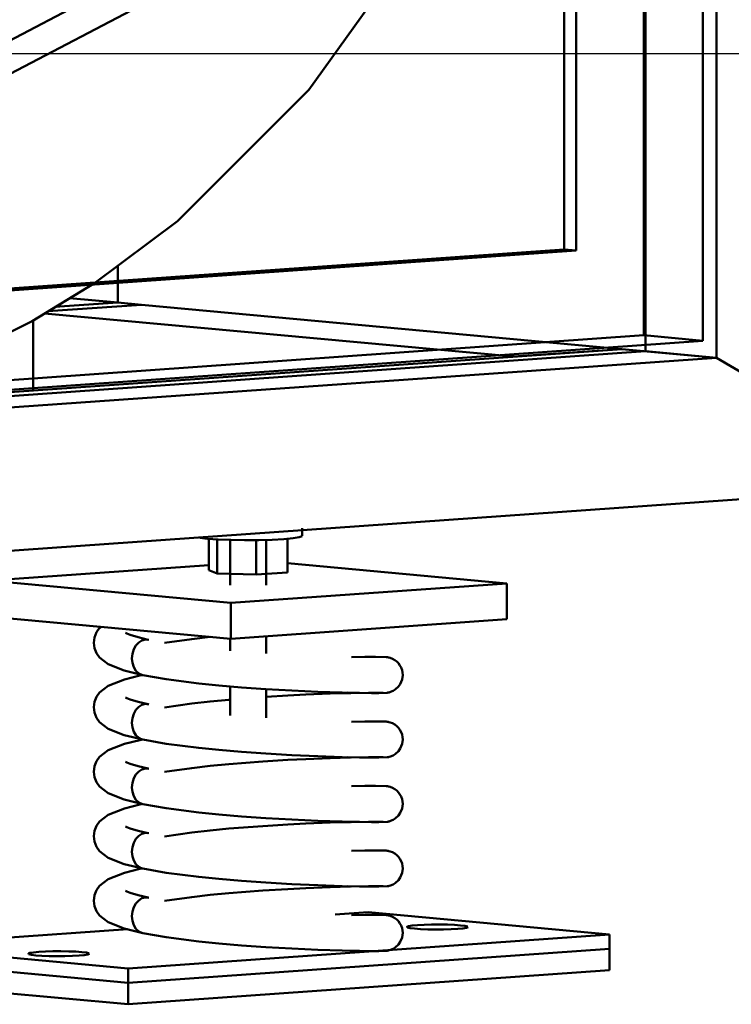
# Model space of a CAD drawing. Header units: metres. Extents: x 9 to 159, y -27 to 58.
# Tile 16 of 46: x 70.693 to 70.891, y 53.601 to 53.875. Entities that reach past the tile are written whole.
import ezdxf

# ---------------------------------------------------------------- set-up
doc = ezdxf.new("R2010")
doc.units = ezdxf.units.M
doc.layers.add('M-EQPM', color=7, linetype='Continuous', lineweight=35)
doc.layers.add('M-EQPM-IDEN', color=7, linetype='Continuous', lineweight=30)

# ---------------------------------------------------------------- blocks, each defined once
blk = doc.blocks.new('BIMobject TH x Thai Obayashi_Fan-Exhaust-Floor-Centrifugal-Kruger-BSB_T_Series1-360Degree - Exaustor Berliner Luft - GTS 500-1880929-Detalhamento Exaustor - Cobertura')
at = {"layer": 'M-EQPM', "lineweight": 50}
for p, q in [((-4.39574, 53.78118), (-4.39574, 54.25961)), ((-4.3995, 53.78589), (-4.3995, 54.25436)), ((-4.41596, 53.78741), (-4.41596, 54.02096)), ((-4.43807, 54.0194), (-4.43807, 53.81131)), ((-4.43478, 53.811), (-4.43478, 54.01963)), ((-4.83581, 53.73244), (-4.54285, 53.88606)), ((-4.43807, 53.81131), (-4.60308, 53.79966)), ((-4.60308, 53.79913), (-4.43478, 53.811)), ((-4.43478, 53.811), (-4.43807, 53.81131)), ((-4.56233, 53.80656), (-4.56233, 53.80254)), ((-4.78588, 53.75863), (-4.3995, 53.78589)), ((-4.41596, 53.78741), (-4.60308, 53.77421)), ((-4.3995, 53.78589), (-4.41596, 53.78741)), ((-4.39574, 53.78118), (-4.79686, 53.75287)), ((-4.79686, 53.75287), (-4.39574, 53.78118)), ((-4.39574, 53.78118), (-4.36563, 53.76337)), ((-4.36563, 53.74343), (-5.05802, 53.69457)), ((-4.51103, 53.73163), (-4.51103, 53.73372)), ((-4.53732, 53.73083), (-4.53949, 53.7311)), ((-4.53696, 53.72206), (-4.53696, 53.73081)), ((-4.53472, 53.72114), (-4.53472, 53.73065)), ((-4.53103, 53.73049), (-4.53103, 53.71786)), ((-4.52379, 53.72084), (-4.52379, 53.73044)), ((-4.52103, 53.71786), (-4.52103, 53.7305)), ((-4.5151, 53.72146), (-4.5151, 53.73082)), ((-4.53696, 53.72346), (-4.59799, 53.71915)), ((-4.45406, 53.71838), (-4.5151, 53.72401)), ((-4.53472, 53.72114), (-4.53696, 53.72206)), ((-4.52379, 53.72084), (-4.53472, 53.72114)), ((-4.5151, 53.72146), (-4.52379, 53.72084)), ((-4.59799, 53.71915), (-4.53083, 53.71296)), ((-4.53083, 53.71296), (-4.45406, 53.71838)), ((-4.45406, 53.70841), (-4.45406, 53.71838)), ((-4.53083, 53.71296), (-4.53083, 53.703)), ((-4.53083, 53.703), (-4.59799, 53.70919)), ((-4.45406, 53.70841), (-4.53083, 53.703)), ((-4.53103, 53.70301), (-4.53103, 53.69961)), ((-4.52103, 53.69893), (-4.52103, 53.70369)), ((-4.53103, 53.68988), (-4.53103, 53.68167)), ((-4.52103, 53.68099), (-4.52103, 53.68906)), ((-4.49743, 53.68789), (-4.49839, 53.688)), ((-4.49839, 53.688), (-4.49743, 53.68789)), ((-4.49743, 53.66995), (-4.49839, 53.67005)), ((-4.49839, 53.67005), (-4.49743, 53.66995)), ((-4.49743, 53.65201), (-4.49839, 53.65211)), ((-4.49839, 53.65211), (-4.49743, 53.65201)), ((-4.49743, 53.63407), (-4.49839, 53.63417)), ((-4.49839, 53.63417), (-4.49743, 53.63407)), ((-4.49263, 53.62692), (-4.50187, 53.62626)), ((-4.42547, 53.62072), (-4.49263, 53.62692)), ((-4.55953, 53.6222), (-4.62659, 53.61746)), ((-4.55943, 53.61127), (-4.42547, 53.62072)), ((-4.42547, 53.61674), (-4.42547, 53.62072)), ((-4.62659, 53.61746), (-4.55943, 53.61127)), ((-4.42547, 53.61674), (-4.55943, 53.60728)), ((-4.55943, 53.60728), (-4.42547, 53.61674)), ((-4.42547, 53.61076), (-4.42547, 53.61674)), ((-4.55943, 53.60728), (-4.62659, 53.61348)), ((-4.62659, 53.61348), (-4.55943, 53.60728)), ((-4.55943, 53.61127), (-4.55943, 53.60728)), ((-4.42547, 53.61076), (-4.55943, 53.6013)), ((-4.55943, 53.6013), (-4.62659, 53.6075)), ((-4.55943, 53.60728), (-4.55943, 53.6013))]:
    blk.add_line(p, q, dxfattribs=at)
at = {"layer": 'M-EQPM', "color": 250, "lineweight": 50, "true_color": 0x1a1a1a}
for p, q in [((-4.41549, 53.78477), (-4.41549, 54.02099)), ((-4.56233, 53.80254), (-4.56233, 53.79653)), ((-4.56233, 53.79653), (-4.57981, 53.7953)), ((-4.56233, 53.79653), (-4.55575, 53.79593)), ((-4.5827, 53.79351), (-4.45218, 53.78148)), ((-4.58176, 53.79409), (-4.55575, 53.79593)), ((-4.58176, 53.79409), (-4.55575, 53.79593)), ((-4.42208, 53.7836), (-4.55575, 53.79593)), ((-4.58585, 53.77205), (-4.58585, 53.79156)), ((-4.42208, 53.7836), (-4.60308, 53.77083)), ((-4.60308, 53.76976), (-4.41549, 53.783)), ((-4.42208, 53.7836), (-4.45218, 53.78148)), ((-4.42208, 53.7836), (-4.39574, 53.78118)), ((-4.41549, 53.783), (-4.41549, 53.78458)), ((-4.41549, 53.783), (-4.39574, 53.78118))]:
    blk.add_line(p, q, dxfattribs=at)
at = {"layer": 'M-EQPM', "color": 250, "lineweight": 50, "true_color": 0x333333}
blk.add_line((-4.55066, 53.8913), (-4.84362, 53.73768), dxfattribs=at)
at = {"layer": 'M-EQPM', "color": 250, "lineweight": 50, "true_color": 0x313131}
for p, q in [((-4.56974, 53.80153), (-4.56939, 53.80155)), ((-4.56939, 53.80155), (-4.56966, 53.80158)), ((-4.57581, 53.79777), (-4.56233, 53.79653)), ((-4.57581, 53.79777), (-4.56233, 53.79653))]:
    blk.add_line(p, q, dxfattribs=at)
at = {"layer": 'M-EQPM', "lineweight": 50}
for points in [[(-4.56882, 53.80192, 0), (-4.54569, 53.81921, 0), (-4.50915, 53.85567, 0), (-4.47761, 53.89967, 0), (-4.45203, 53.94986, 0), (-4.43784, 53.98868, 0)], [(-4.51106, 53.73155, 0), (-4.51183, 53.73124, 0), (-4.51357, 53.73096, 0), (-4.51615, 53.73072, 0), (-4.51941, 53.73054, 0), (-4.52312, 53.73044, 0), (-4.52703, 53.73042, 0), (-4.53087, 53.73048, 0), (-4.53438, 53.73062, 0), (-4.53732, 53.73083, 0)], [(-4.56903, 53.70189, 0), (-4.56883, 53.70339, 0), (-4.56826, 53.7048, 0), (-4.56739, 53.70602, 0), (-4.56699, 53.70633, 0)], [(-4.56021, 53.70464, 0), (-4.55979, 53.70443, 0), (-4.55887, 53.70406, 0), (-4.55669, 53.7034, 0), (-4.55387, 53.70274, 0)], [(-4.54935, 53.70184, 0), (-4.54176, 53.70292, 0), (-4.53663, 53.70349, 0)], [(-4.56903, 53.70189, 0), (-4.56883, 53.70038, 0), (-4.56826, 53.69898, 0), (-4.5674, 53.69775, 0), (-4.56499, 53.69589, 0), (-4.56052, 53.69413, 0), (-4.55537, 53.69288, 0)], [(-4.55366, 53.70269, 0), (-4.55463, 53.7028, 0), (-4.5556, 53.70255, 0), (-4.55651, 53.70199, 0), (-4.55729, 53.70115, 0), (-4.55788, 53.70007, 0), (-4.55826, 53.69884, 0), (-4.55839, 53.69755, 0)], [(-4.55839, 53.69755, 0), (-4.55826, 53.69884, 0), (-4.55788, 53.70007, 0), (-4.55729, 53.70115, 0), (-4.55651, 53.70199, 0), (-4.5556, 53.70255, 0), (-4.55463, 53.7028, 0), (-4.55366, 53.70269, 0)], [(-4.55839, 53.69755, 0), (-4.55826, 53.69627, 0), (-4.55788, 53.69509, 0), (-4.55729, 53.6941, 0), (-4.55651, 53.69337, 0), (-4.5556, 53.69293, 0), (-4.55537, 53.69288, 0)], [(-4.55537, 53.69288, 0), (-4.5556, 53.69293, 0), (-4.55651, 53.69337, 0), (-4.55729, 53.6941, 0), (-4.55788, 53.69509, 0), (-4.55826, 53.69627, 0), (-4.55839, 53.69755, 0)], [(-4.48303, 53.69291, 0), (-4.48308, 53.6936, 0), (-4.48323, 53.69429, 0), (-4.48347, 53.69496, 0), (-4.48381, 53.69559, 0), (-4.48423, 53.69616, 0), (-4.48472, 53.69665, 0), (-4.48528, 53.69707, 0), (-4.4859, 53.69742, 0), (-4.48655, 53.69767, 0), (-4.48689, 53.69776, 0), (-4.48705, 53.6978, 0), (-4.48721, 53.69783, 0), (-4.48737, 53.69786, 0), (-4.48765, 53.69789, 0), (-4.49062, 53.69795, 0), (-4.49357, 53.69793, 0), (-4.4973, 53.69787, 0)], [(-4.56903, 53.68394, 0), (-4.56883, 53.68545, 0), (-4.56826, 53.68686, 0), (-4.56739, 53.68808, 0), (-4.565, 53.68993, 0), (-4.5605, 53.6917, 0), (-4.55621, 53.69277, 0), (-4.55545, 53.69291, 0)], [(-4.55537, 53.69288, 0), (-4.54882, 53.69174, 0), (-4.53978, 53.69058, 0), (-4.53417, 53.69001, 0), (-4.5279, 53.68948, 0), (-4.52114, 53.68899, 0), (-4.51394, 53.68857, 0), (-4.50667, 53.68824, 0), (-4.4999, 53.68802, 0), (-4.49505, 53.68791, 0), (-4.49175, 53.68788, 0), (-4.48966, 53.68788, 0), (-4.4874, 53.68796, 0), (-4.48718, 53.688, 0), (-4.48699, 53.68804, 0), (-4.4868, 53.68808, 0), (-4.48643, 53.68819, 0), (-4.48574, 53.68848, 0), (-4.48514, 53.68884, 0), (-4.48423, 53.68967, 0), (-4.48371, 53.69041, 0), (-4.48319, 53.69167, 0), (-4.48303, 53.69291, 0)], [(-4.56021, 53.6867, 0), (-4.55979, 53.68648, 0), (-4.55887, 53.68612, 0), (-4.55669, 53.68546, 0), (-4.55387, 53.6848, 0)], [(-4.52104, 53.68684, 0), (-4.51499, 53.68721, 0), (-4.51004, 53.68746, 0), (-4.5032, 53.68773, 0), (-4.49756, 53.68789, 0)], [(-4.48846, 53.68795, 0), (-4.48928, 53.68797, 0), (-4.49255, 53.68797, 0), (-4.49756, 53.68789, 0)], [(-4.56903, 53.68394, 0), (-4.56883, 53.68244, 0), (-4.56826, 53.68103, 0), (-4.5674, 53.67981, 0), (-4.56499, 53.67795, 0), (-4.56052, 53.67618, 0), (-4.55537, 53.67494, 0)], [(-4.55366, 53.68475, 0), (-4.55463, 53.68485, 0), (-4.5556, 53.68461, 0), (-4.55651, 53.68405, 0), (-4.55729, 53.68321, 0), (-4.55788, 53.68213, 0), (-4.55826, 53.6809, 0), (-4.55839, 53.6796, 0)], [(-4.55839, 53.6796, 0), (-4.55826, 53.6809, 0), (-4.55788, 53.68213, 0), (-4.55729, 53.68321, 0), (-4.55651, 53.68405, 0), (-4.5556, 53.68461, 0), (-4.55463, 53.68485, 0), (-4.55366, 53.68475, 0)], [(-4.54935, 53.6839, 0), (-4.54176, 53.68498, 0), (-4.53663, 53.68555, 0), (-4.53139, 53.68605, 0), (-4.53102, 53.68608, 0)], [(-4.55839, 53.6796, 0), (-4.55826, 53.67832, 0), (-4.55788, 53.67715, 0), (-4.55729, 53.67616, 0), (-4.55651, 53.67543, 0), (-4.5556, 53.67499, 0), (-4.55537, 53.67494, 0)], [(-4.55537, 53.67494, 0), (-4.5556, 53.67499, 0), (-4.55651, 53.67543, 0), (-4.55729, 53.67616, 0), (-4.55788, 53.67715, 0), (-4.55826, 53.67832, 0), (-4.55839, 53.6796, 0)], [(-4.48303, 53.67497, 0), (-4.48308, 53.67566, 0), (-4.48323, 53.67634, 0), (-4.48347, 53.67701, 0), (-4.48381, 53.67764, 0), (-4.48423, 53.67822, 0), (-4.48472, 53.67871, 0), (-4.48528, 53.67913, 0), (-4.4859, 53.67948, 0), (-4.48655, 53.67973, 0), (-4.48689, 53.67982, 0), (-4.48705, 53.67986, 0), (-4.48721, 53.67989, 0), (-4.48737, 53.67992, 0), (-4.48765, 53.67995, 0), (-4.49062, 53.68001, 0), (-4.49357, 53.67999, 0), (-4.4973, 53.67993, 0)], [(-4.56903, 53.666, 0), (-4.56883, 53.66751, 0), (-4.56826, 53.66892, 0), (-4.56739, 53.67014, 0), (-4.565, 53.67199, 0), (-4.5605, 53.67376, 0), (-4.55621, 53.67483, 0), (-4.55545, 53.67497, 0)], [(-4.55537, 53.67494, 0), (-4.54882, 53.6738, 0), (-4.53978, 53.67264, 0), (-4.53417, 53.67207, 0), (-4.5279, 53.67153, 0), (-4.52114, 53.67105, 0), (-4.51394, 53.67063, 0), (-4.50667, 53.6703, 0), (-4.4999, 53.67008, 0), (-4.49505, 53.66997, 0), (-4.49175, 53.66994, 0), (-4.48966, 53.66994, 0), (-4.4874, 53.67002, 0), (-4.48718, 53.67006, 0), (-4.48699, 53.6701, 0), (-4.4868, 53.67014, 0), (-4.48643, 53.67025, 0), (-4.48574, 53.67054, 0), (-4.48514, 53.6709, 0), (-4.48423, 53.67173, 0), (-4.48371, 53.67247, 0), (-4.48319, 53.67373, 0), (-4.48303, 53.67497, 0)], [(-4.56021, 53.66876, 0), (-4.55979, 53.66854, 0), (-4.55887, 53.66818, 0), (-4.55669, 53.66752, 0), (-4.55387, 53.66686, 0)], [(-4.54935, 53.66596, 0), (-4.54176, 53.66704, 0), (-4.53663, 53.66761, 0), (-4.53139, 53.66811, 0), (-4.52193, 53.66884, 0), (-4.51499, 53.66927, 0), (-4.51004, 53.66951, 0), (-4.5032, 53.66979, 0), (-4.49756, 53.66995, 0)], [(-4.48846, 53.67001, 0), (-4.48928, 53.67003, 0), (-4.49255, 53.67003, 0), (-4.49756, 53.66995, 0)], [(-4.56903, 53.666, 0), (-4.56883, 53.6645, 0), (-4.56826, 53.66309, 0), (-4.5674, 53.66187, 0), (-4.56499, 53.66001, 0), (-4.56052, 53.65824, 0), (-4.55537, 53.65699, 0)], [(-4.55366, 53.66681, 0), (-4.55463, 53.66691, 0), (-4.5556, 53.66667, 0), (-4.55651, 53.66611, 0), (-4.55729, 53.66527, 0), (-4.55788, 53.66419, 0), (-4.55826, 53.66296, 0), (-4.55839, 53.66166, 0)], [(-4.55839, 53.66166, 0), (-4.55826, 53.66296, 0), (-4.55788, 53.66419, 0), (-4.55729, 53.66527, 0), (-4.55651, 53.66611, 0), (-4.5556, 53.66667, 0), (-4.55463, 53.66691, 0), (-4.55366, 53.66681, 0)], [(-4.48303, 53.65703, 0), (-4.48308, 53.65772, 0), (-4.48323, 53.6584, 0), (-4.48347, 53.65907, 0), (-4.48381, 53.6597, 0), (-4.48423, 53.66027, 0), (-4.48472, 53.66077, 0), (-4.48528, 53.66119, 0), (-4.4859, 53.66153, 0), (-4.48655, 53.66179, 0), (-4.48689, 53.66188, 0), (-4.48705, 53.66192, 0), (-4.48721, 53.66195, 0), (-4.48737, 53.66197, 0), (-4.48765, 53.66201, 0), (-4.49062, 53.66207, 0), (-4.49357, 53.66205, 0), (-4.4973, 53.66198, 0)], [(-4.55839, 53.66166, 0), (-4.55826, 53.66038, 0), (-4.55788, 53.65921, 0), (-4.55729, 53.65822, 0), (-4.55651, 53.65749, 0), (-4.5556, 53.65705, 0), (-4.55537, 53.65699, 0)], [(-4.55537, 53.65699, 0), (-4.5556, 53.65705, 0), (-4.55651, 53.65749, 0), (-4.55729, 53.65822, 0), (-4.55788, 53.65921, 0), (-4.55826, 53.66038, 0), (-4.55839, 53.66166, 0)], [(-4.56903, 53.64806, 0), (-4.56883, 53.64957, 0), (-4.56826, 53.65098, 0), (-4.56739, 53.6522, 0), (-4.565, 53.65405, 0), (-4.5605, 53.65582, 0), (-4.55621, 53.65689, 0), (-4.55545, 53.65703, 0)], [(-4.55537, 53.65699, 0), (-4.54882, 53.65586, 0), (-4.53978, 53.6547, 0), (-4.53417, 53.65413, 0), (-4.5279, 53.65359, 0), (-4.52114, 53.65311, 0), (-4.51394, 53.65269, 0), (-4.50667, 53.65236, 0), (-4.4999, 53.65214, 0), (-4.49505, 53.65203, 0), (-4.49175, 53.65199, 0), (-4.48966, 53.65199, 0), (-4.4874, 53.65208, 0), (-4.48718, 53.65211, 0), (-4.48699, 53.65215, 0), (-4.4868, 53.6522, 0), (-4.48643, 53.65231, 0), (-4.48574, 53.6526, 0), (-4.48514, 53.65296, 0), (-4.48423, 53.65379, 0), (-4.48371, 53.65453, 0), (-4.48319, 53.65579, 0), (-4.48303, 53.65703, 0)], [(-4.54935, 53.64802, 0), (-4.54176, 53.64909, 0), (-4.53663, 53.64967, 0), (-4.53139, 53.65017, 0), (-4.52193, 53.6509, 0), (-4.51499, 53.65133, 0), (-4.51004, 53.65157, 0), (-4.5032, 53.65185, 0), (-4.49756, 53.652, 0)], [(-4.48846, 53.65207, 0), (-4.48928, 53.65209, 0), (-4.49255, 53.65209, 0), (-4.49756, 53.652, 0)], [(-4.56021, 53.65081, 0), (-4.55979, 53.6506, 0), (-4.55887, 53.65023, 0), (-4.55669, 53.64958, 0), (-4.55387, 53.64892, 0)], [(-4.55366, 53.64887, 0), (-4.55463, 53.64897, 0), (-4.5556, 53.64873, 0), (-4.55651, 53.64817, 0), (-4.55729, 53.64732, 0), (-4.55788, 53.64625, 0), (-4.55826, 53.64502, 0), (-4.55839, 53.64372, 0)], [(-4.55839, 53.64372, 0), (-4.55826, 53.64502, 0), (-4.55788, 53.64625, 0), (-4.55729, 53.64732, 0), (-4.55651, 53.64817, 0), (-4.5556, 53.64873, 0), (-4.55463, 53.64897, 0), (-4.55366, 53.64887, 0)], [(-4.56903, 53.64806, 0), (-4.56883, 53.64656, 0), (-4.56826, 53.64515, 0), (-4.5674, 53.64393, 0), (-4.56499, 53.64207, 0), (-4.56052, 53.6403, 0), (-4.55537, 53.63905, 0)], [(-4.55839, 53.64372, 0), (-4.55826, 53.64244, 0), (-4.55788, 53.64127, 0), (-4.55729, 53.64028, 0), (-4.55651, 53.63954, 0), (-4.5556, 53.63911, 0), (-4.55537, 53.63905, 0)], [(-4.55537, 53.63905, 0), (-4.5556, 53.63911, 0), (-4.55651, 53.63954, 0), (-4.55729, 53.64028, 0), (-4.55788, 53.64127, 0), (-4.55826, 53.64244, 0), (-4.55839, 53.64372, 0)], [(-4.48303, 53.63909, 0), (-4.48308, 53.63977, 0), (-4.48323, 53.64046, 0), (-4.48347, 53.64113, 0), (-4.48381, 53.64176, 0), (-4.48423, 53.64233, 0), (-4.48472, 53.64283, 0), (-4.48528, 53.64325, 0), (-4.4859, 53.64359, 0), (-4.48655, 53.64385, 0), (-4.48689, 53.64394, 0), (-4.48705, 53.64398, 0), (-4.48721, 53.64401, 0), (-4.48737, 53.64403, 0), (-4.48765, 53.64406, 0), (-4.49062, 53.64413, 0), (-4.49357, 53.64411, 0), (-4.4973, 53.64404, 0)], [(-4.56903, 53.63012, 0), (-4.56883, 53.63163, 0), (-4.56826, 53.63303, 0), (-4.56739, 53.63426, 0), (-4.565, 53.6361, 0), (-4.5605, 53.63788, 0), (-4.55621, 53.63895, 0), (-4.55545, 53.63909, 0)], [(-4.55537, 53.63905, 0), (-4.54882, 53.63792, 0), (-4.53978, 53.63676, 0), (-4.53417, 53.63619, 0), (-4.5279, 53.63565, 0), (-4.52114, 53.63517, 0), (-4.51394, 53.63475, 0), (-4.50667, 53.63442, 0), (-4.4999, 53.6342, 0), (-4.49505, 53.63409, 0), (-4.49175, 53.63405, 0), (-4.48966, 53.63405, 0), (-4.4874, 53.63414, 0), (-4.48718, 53.63417, 0), (-4.48699, 53.63421, 0), (-4.4868, 53.63426, 0), (-4.48643, 53.63437, 0), (-4.48574, 53.63466, 0), (-4.48514, 53.63502, 0), (-4.48423, 53.63584, 0), (-4.48371, 53.63658, 0), (-4.48319, 53.63785, 0), (-4.48303, 53.63909, 0)], [(-4.56021, 53.63287, 0), (-4.55979, 53.63266, 0), (-4.55887, 53.63229, 0), (-4.55669, 53.63164, 0), (-4.55387, 53.63098, 0)], [(-4.54935, 53.63008, 0), (-4.54176, 53.63115, 0), (-4.53663, 53.63173, 0), (-4.53139, 53.63223, 0), (-4.52193, 53.63296, 0), (-4.51499, 53.63338, 0), (-4.51004, 53.63363, 0), (-4.5032, 53.6339, 0), (-4.49756, 53.63406, 0)], [(-4.48846, 53.63413, 0), (-4.48928, 53.63415, 0), (-4.49255, 53.63414, 0), (-4.49756, 53.63406, 0)], [(-4.56903, 53.63012, 0), (-4.56883, 53.62862, 0), (-4.56826, 53.62721, 0), (-4.5674, 53.62598, 0), (-4.56499, 53.62412, 0), (-4.56052, 53.62236, 0), (-4.55537, 53.62111, 0)], [(-4.55366, 53.63092, 0), (-4.55463, 53.63103, 0), (-4.5556, 53.63079, 0), (-4.55651, 53.63022, 0), (-4.55729, 53.62938, 0), (-4.55788, 53.62831, 0), (-4.55826, 53.62708, 0), (-4.55839, 53.62578, 0)], [(-4.55839, 53.62578, 0), (-4.55826, 53.62708, 0), (-4.55788, 53.62831, 0), (-4.55729, 53.62938, 0), (-4.55651, 53.63022, 0), (-4.5556, 53.63079, 0), (-4.55463, 53.63103, 0), (-4.55366, 53.63092, 0)], [(-4.55839, 53.62578, 0), (-4.55826, 53.6245, 0), (-4.55788, 53.62332, 0), (-4.55729, 53.62233, 0), (-4.55651, 53.6216, 0), (-4.5556, 53.62117, 0), (-4.55537, 53.62111, 0)], [(-4.55537, 53.62111, 0), (-4.5556, 53.62117, 0), (-4.55651, 53.6216, 0), (-4.55729, 53.62233, 0), (-4.55788, 53.62332, 0), (-4.55826, 53.6245, 0), (-4.55839, 53.62578, 0)], [(-4.48303, 53.62115, 0), (-4.48308, 53.62183, 0), (-4.48323, 53.62252, 0), (-4.48347, 53.62319, 0), (-4.48381, 53.62382, 0), (-4.48423, 53.62439, 0), (-4.48472, 53.62489, 0), (-4.48528, 53.62531, 0), (-4.4859, 53.62565, 0), (-4.48655, 53.62591, 0), (-4.48689, 53.626, 0), (-4.48705, 53.62604, 0), (-4.48721, 53.62607, 0), (-4.48737, 53.62609, 0), (-4.48765, 53.62612, 0), (-4.49062, 53.62618, 0), (-4.49357, 53.62616, 0), (-4.4973, 53.6261, 0)], [(-4.47974, 53.62236, 0), (-4.48097, 53.62251, 0), (-4.48169, 53.62268, 0), (-4.48183, 53.62286, 0), (-4.48139, 53.62303, 0), (-4.48041, 53.62319, 0), (-4.47894, 53.62333, 0), (-4.4771, 53.62343, 0), (-4.475, 53.62348, 0), (-4.47278, 53.6235, 0), (-4.47061, 53.62346, 0), (-4.46862, 53.62338, 0), (-4.46695, 53.62326, 0)], [(-4.55537, 53.62111, 0), (-4.54882, 53.61997, 0), (-4.53978, 53.61882, 0), (-4.53417, 53.61825, 0), (-4.5279, 53.61771, 0), (-4.52114, 53.61723, 0), (-4.51394, 53.61681, 0), (-4.50667, 53.61648, 0), (-4.4999, 53.61625, 0), (-4.49505, 53.61615, 0), (-4.49175, 53.61611, 0), (-4.48966, 53.61611, 0), (-4.4874, 53.6162, 0), (-4.48718, 53.61623, 0), (-4.48699, 53.61627, 0), (-4.4868, 53.61632, 0), (-4.48643, 53.61643, 0), (-4.48574, 53.61672, 0), (-4.48514, 53.61708, 0), (-4.48423, 53.6179, 0), (-4.48371, 53.61864, 0), (-4.48319, 53.61991, 0), (-4.48303, 53.62115, 0)], [(-4.46487, 53.62277, 0), (-4.4653, 53.62259, 0), (-4.46629, 53.62243, 0), (-4.46775, 53.6223, 0), (-4.4696, 53.6222, 0), (-4.4717, 53.62214, 0), (-4.47391, 53.62213, 0), (-4.47609, 53.62216, 0), (-4.47808, 53.62224, 0), (-4.47974, 53.62236, 0)], [(-4.46695, 53.62326, 0), (-4.46572, 53.62311, 0), (-4.46501, 53.62294, 0)], [(-4.58511, 53.61492, 0), (-4.58634, 53.61507, 0), (-4.58705, 53.61524, 0), (-4.58719, 53.61542, 0), (-4.58676, 53.6156, 0), (-4.58577, 53.61576, 0), (-4.58431, 53.61589, 0), (-4.58246, 53.61599, 0), (-4.58036, 53.61605, 0), (-4.57814, 53.61606, 0), (-4.57597, 53.61602, 0), (-4.57398, 53.61595, 0), (-4.57231, 53.61583, 0)], [(-4.57023, 53.61533, 0), (-4.57066, 53.61515, 0), (-4.57165, 53.61499, 0), (-4.57311, 53.61486, 0), (-4.57496, 53.61476, 0), (-4.57706, 53.6147, 0), (-4.57928, 53.61469, 0), (-4.58145, 53.61473, 0), (-4.58344, 53.61481, 0), (-4.58511, 53.61492, 0)], [(-4.57231, 53.61583, 0), (-4.57108, 53.61568, 0), (-4.57037, 53.61551, 0)]]:
    blk.add_polyline3d(points, dxfattribs=at)
at = {"layer": 'M-EQPM', "color": 250, "lineweight": 50, "true_color": 0x1a1a1a}
blk.add_polyline3d([(-4.60302, 53.78293, 0), (-4.58611, 53.79139, 0), (-4.56882, 53.80192, 0)], dxfattribs=at)

msp = doc.modelspace()

# ---------------------------------------------------------------- linework, layer by layer
at = {"layer": 'M-EQPM-IDEN'}
msp.add_line((70.59238, 53.8658), (71.84865, 53.8658), dxfattribs=at)

# ---------------------------------------------------------------- block references
at = {"layer": 'M-EQPM', "color": 250, "lineweight": 50, "true_color": 0x1a1a1a}
msp.add_blockref('BIMobject TH x Thai Obayashi_Fan-Exhaust-Floor-Centrifugal-Kruger-BSB_T_Series1-360Degree - Exaustor Berliner Luft - GTS 500-1880929-Detalhamento Exaustor - Cobertura', (75.28232, 0), dxfattribs=at)

doc.saveas('drawing.dxf')
